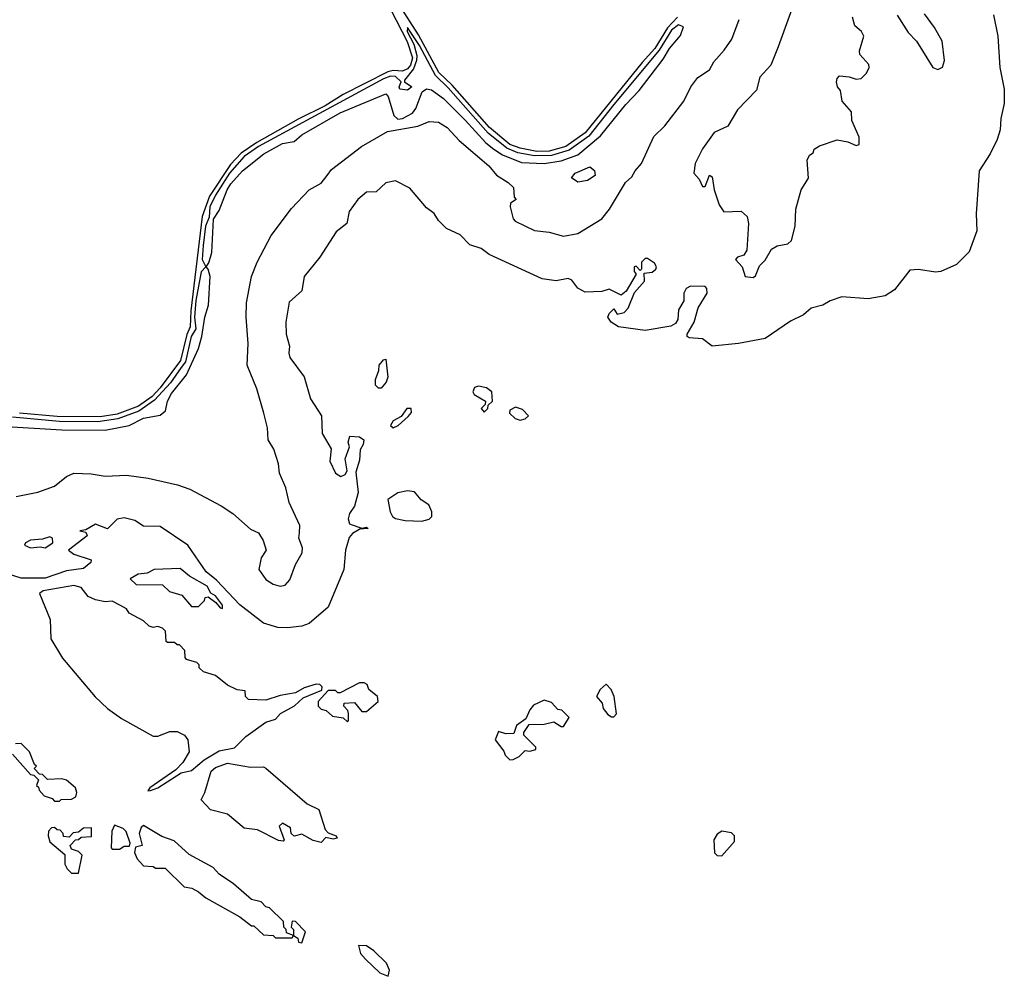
# Model space of a CAD drawing. Extents: x 2210602 to 2357277, y 510288 to 673808.
# Tile 145 of 256: x 2276679 to 2280782, y 588050 to 592034. Entities that reach past the tile are written whole.
import ezdxf

# ---------------------------------------------------------------- set-up
doc = ezdxf.new("R2010")
doc.units = 0

msp = doc.modelspace()

# ---------------------------------------------------------------- linework, layer by layer
at = {"layer": '0CON05XD'}
for points in [[(2279930.8, 592175), (2279839.4, 591920.6), (2279809.2, 591845), (2279763, 591795), (2279749, 591741), (2279670.9, 591659.1), (2279629.5, 591590.5), (2279573.3, 591565), (2279523.8, 591496.2), (2279493.8, 591435), (2279488.8, 591395), (2279510.7, 591370.7), (2279525, 591340), (2279535, 591340), (2279553.6, 591386.4), (2279565, 591380), (2279573.3, 591325), (2279593.6, 591263.6), (2279613.6, 591233.6), (2279685, 591237.5), (2279710, 591215), (2279716.2, 591185), (2279708.8, 591075), (2279696.4, 591053.6), (2279670, 591045), (2279662.5, 591035), (2279690, 591005), (2279702.5, 590965), (2279735, 590960), (2279745, 590967.5), (2279761.4, 591008.6), (2279785, 591033.3), (2279811.7, 591078.3), (2279835, 591092.5), (2279879.5, 591100.5), (2279895.7, 591114.3), (2279910.6, 591175), (2279914, 591245), (2279936.2, 591325), (2279966.4, 591373.6), (2279960.7, 591449.3), (2279970, 591470), (2279985, 591480), (2279990, 591495), (2280011.7, 591508.3), (2280085, 591533.3), (2280130, 591525), (2280165, 591510), (2280177.5, 591515), (2280176.7, 591545), (2280146.7, 591615), (2280145, 591650), (2280106, 591695), (2280099.3, 591739.3), (2280087.5, 591755), (2280083.3, 591775), (2280085, 591790), (2280095, 591800), (2280135, 591796.7), (2280165, 591786.2), (2280185, 591790), (2280208.3, 591811.7), (2280218.8, 591835), (2280217.1, 591847.1), (2280179.5, 591889.5), (2280178.8, 591905), (2280196.2, 591965), (2280186.7, 591985), (2280159.3, 592009.3), (2280150, 592045)], [(2278226.3, 592075), (2278293.4, 591943.4), (2278316.1, 591875), (2278308.1, 591845), (2278295, 591829.1), (2278275, 591819.9), (2278235, 591822.2), (2278213.1, 591816.9), (2278027.6, 591722.4), (2277952.4, 591675), (2277839.5, 591620.5), (2277667.5, 591522.5), (2277602.1, 591477.9), (2277558.5, 591431.5), (2277470.7, 591299.3), (2277440.3, 591215), (2277392.3, 590822.3), (2277389.6, 590755), (2277376.4, 590723.6), (2277350.2, 590615), (2277265, 590500.6), (2277231.4, 590465), (2277175, 590424.9), (2277085, 590390.8), (2277015, 590380.7), (2276835, 590381.8), (2276678.8, 590395)], [(2279420.7, 592045), (2279379.2, 592000.8), (2279325.6, 591915), (2279273.5, 591856.5), (2279035, 591562.8), (2278955, 591506.7), (2278885, 591487.2), (2278834.3, 591485.7), (2278765, 591499.5), (2278722, 591515), (2278636.6, 591585), (2278481, 591761), (2278425.2, 591815), (2278341.6, 591971.6), (2278259.4, 592099.4)], [(2276665, 590048.3), (2276755, 590066.8), (2276825, 590091.5), (2276875, 590131.6), (2276905, 590145.2), (2276977.2, 590142.8), (2277035, 590132.7), (2277125, 590136.9), (2277215.2, 590125.2), (2277337.6, 590097.6), (2277388.4, 590078.4), (2277519, 590009), (2277567.3, 589977.3), (2277641.8, 589911.8), (2277675, 589897.5), (2277693.3, 589865), (2277706, 589825), (2277685, 589792.5), (2277675.7, 589745), (2277705, 589703.2), (2277735, 589683.8), (2277765, 589675.5), (2277785, 589679.4), (2277805, 589701.9), (2277829.2, 589765), (2277856.8, 589813.2), (2277858.5, 589835), (2277842.5, 589875), (2277845, 589897.1), (2277847.1, 589927.1), (2277802.9, 590022.9), (2277787.9, 590085), (2277761.6, 590145), (2277757.5, 590185), (2277738.5, 590245), (2277714.3, 590285), (2277711.7, 590335), (2277697.1, 590395), (2277667.1, 590497.1), (2277627, 590595), (2277631.9, 590685), (2277623, 590795), (2277625.2, 590855), (2277645.2, 590965), (2277668.9, 591025), (2277727.1, 591135), (2277812.5, 591247.5), (2277886.2, 591325), (2277936.2, 591353.8), (2277960, 591385), (2277979.1, 591410.9), (2278104.1, 591505.8), (2278211.7, 591568.3), (2278338.8, 591591.2), (2278385, 591610.7), (2278425, 591607.9), (2278460.6, 591585), (2278510.9, 591530.8), (2278634.3, 591425), (2278666.2, 591386.2), (2278715, 591356.2), (2278737.5, 591335), (2278740, 591295), (2278747.5, 591285), (2278725, 591270), (2278722.5, 591255), (2278736, 591205), (2278744, 591195), (2278825, 591156.2), (2278885, 591148.8), (2278945, 591132.5), (2279005, 591144.2), (2279105, 591205.4), (2279136.8, 591245), (2279203.9, 591356.1), (2279230.5, 591379.5), (2279244.2, 591405), (2279270.4, 591435), (2279322.1, 591547.9), (2279368.1, 591591.9), (2279446.4, 591695), (2279475.6, 591754.4), (2279505, 591793.8), (2279553.3, 591825), (2279571.5, 591858.5), (2279615, 591906.9), (2279646.6, 591953.4), (2279677.4, 592035)], [(2280736.6, 592055), (2280754.6, 591965), (2280764, 591835), (2280780.8, 591745), (2280782, 591685), (2280767.6, 591622.4), (2280765.4, 591575.4), (2280751.8, 591535), (2280723.6, 591475), (2280677.6, 591405), (2280665.3, 591225.3), (2280668.2, 591155), (2280635, 591066.9), (2280582.9, 591015), (2280518, 590985), (2280495, 590982.1), (2280425, 590993.4), (2280388.9, 590991.1), (2280325, 590908.8), (2280285, 590884.2), (2280215, 590871.2), (2280105, 590879.4), (2280056.4, 590863.6), (2280025.5, 590845), (2279977.8, 590832.2), (2279945, 590805.5), (2279891, 590779), (2279785, 590706.1), (2279675, 590685.6), (2279565, 590674.5), (2279524.5, 590704.5), (2279469.3, 590709.3), (2279460, 590715), (2279460, 590725), (2279490, 590775), (2279506.4, 590833.6), (2279543.8, 590895), (2279542.5, 590915), (2279535, 590922.5), (2279475, 590924.2), (2279456.2, 590915), (2279446.2, 590895), (2279447, 590863), (2279424.4, 590825.6), (2279422, 590785), (2279411.4, 590768.6), (2279392.1, 590757.9), (2279285, 590739.4), (2279175, 590754.6), (2279144.2, 590775), (2279130, 590795), (2279135, 590810), (2279155, 590830), (2279168.3, 590808.3), (2279197.5, 590815), (2279215, 590832.5), (2279241.7, 590898.3), (2279282.5, 590945), (2279281.7, 590978.3), (2279315, 590982.5), (2279330, 590995), (2279332.5, 591005), (2279325, 591020), (2279295, 591040), (2279285, 591040), (2279270, 591025), (2279270, 590995), (2279265, 590990)], [(2280335, 592053.3), (2280381.4, 591981.4), (2280415.7, 591945), (2280484.2, 591835), (2280505, 591827.5), (2280524.1, 591835.9), (2280532.5, 591865), (2280522.5, 591945), (2280491.4, 592001.4), (2280449.1, 592059.1)], [(2276625, 590340.2), (2276855, 590325.6), (2277035, 590324.3), (2277135, 590344.3), (2277195, 590374.4), (2277265, 590386.9), (2277287, 590405), (2277295.7, 590445), (2277312.1, 590477.9), (2277375, 590554.6), (2277424.8, 590665), (2277438.9, 590715), (2277450.7, 590795), (2277466.8, 590845), (2277472.7, 590965), (2277464.2, 590995), (2277456.2, 591005), (2277467.7, 591022.3), (2277480.5, 591065), (2277487.2, 591202.8), (2277510.8, 591239.2), (2277544.3, 591325.7), (2277559, 591351), (2277607.7, 591405), (2277696.4, 591475), (2277775, 591518.8), (2277823.6, 591526.4), (2277855, 591554.4), (2278015, 591646.6), (2278205, 591725.7), (2278214.5, 591714.5), (2278238.5, 591635), (2278255, 591619.6), (2278275, 591622.5), (2278315.7, 591645), (2278330, 591665), (2278355.9, 591734.1), (2278375, 591746), (2278395, 591742.5), (2278445, 591706.7), (2278535.5, 591615.5), (2278621.9, 591521.9), (2278654.5, 591494.5), (2278691.7, 591471.7), (2278769.8, 591439.7), (2278865.2, 591434.8), (2278935, 591446.1), (2279005, 591471), (2279099.6, 591550.4), (2279205, 591680.9), (2279260.7, 591739.3), (2279360.7, 591869.3), (2279387.5, 591915), (2279432.2, 591967.8), (2279445.6, 592005), (2279425, 592013), (2279395, 591990.7), (2279343.3, 591906.7), (2279155, 591680.5), (2279050.5, 591549.5), (2278969.6, 591490.4), (2278895, 591469), (2278825, 591467.5), (2278755, 591479.9), (2278708.8, 591498.8), (2278631.7, 591561.7), (2278465, 591750.8), (2278412.1, 591802.1), (2278345, 591927.4), (2278295, 592001.9), (2278294.6, 591985), (2278322, 591932), (2278333.8, 591885), (2278332.9, 591865), (2278320, 591830), (2278282.7, 591782.7), (2278283.3, 591775), (2278313.3, 591755), (2278295, 591741.4), (2278263.3, 591745), (2278260, 591755), (2278268.8, 591775), (2278245, 591798.2), (2278225, 591798.8), (2278195, 591787.7), (2277675, 591505.7), (2277615, 591464.8), (2277553.3, 591395), (2277495, 591303.3), (2277472.1, 591255), (2277468.5, 591211.5), (2277453.3, 591175), (2277443.5, 591093.5), (2277440, 591035), (2277454.4, 591005), (2277435, 590983.8), (2277414, 590865), (2277408.5, 590795), (2277413.1, 590746.9), (2277393.7, 590715), (2277370.8, 590609.2), (2277352.1, 590585), (2277308.5, 590521.5), (2277240.8, 590449.2), (2277176.2, 590403.8), (2277087.9, 590372.1), (2277005, 590359.3), (2276845, 590360.3), (2276649.2, 590379.2)], [(2279005, 591358), (2278978.8, 591375), (2278993.3, 591395), (2279055, 591421.1), (2279075, 591406), (2279077.5, 591385), (2279045, 591364.2), (2279005, 591358)], [(2279265, 590990), (2279248.3, 591008.3), (2279240, 591005), (2279240, 590985), (2279247.5, 590975), (2279206.2, 590903.8), (2279185, 590887.5), (2279135, 590912), (2279105, 590902.5), (2279035, 590899), (2279005, 590915.7), (2278979.4, 590949.4), (2278965, 590956.9), (2278915, 590946.2), (2278856.7, 590955), (2278635, 591056.3), (2278602, 591082), (2278555, 591096.7), (2278515, 591138.8), (2278457.5, 591165), (2278425, 591198.2), (2278406.9, 591226.9), (2278375, 591251.3), (2278305, 591332.5), (2278245, 591362.9), (2278205, 591354.3), (2278165, 591316.7), (2278125, 591315.5), (2278088.2, 591285), (2278052.9, 591235), (2278042.5, 591185), (2277998.7, 591151.3), (2277930, 591045), (2277865.4, 590965), (2277855.2, 590904.8), (2277802.4, 590857.6), (2277788.6, 590775), (2277790, 590725), (2277804.2, 590675), (2277800.6, 590645), (2277805, 590626.7), (2277865, 590546.7), (2277890.8, 590455), (2277936.7, 590385), (2277940.2, 590310.2), (2277977.1, 590247.1), (2277971.9, 590195), (2277995, 590146.2), (2278017.7, 590132.3), (2278035, 590140), (2278043.8, 590155), (2278036.2, 590205), (2278053.3, 590255), (2278047.5, 590275), (2278055, 590300), (2278095, 590296.7), (2278113.3, 590285), (2278110.8, 590265), (2278097.5, 590242.5), (2278095, 590200), (2278080.5, 590149.5), (2278089.4, 590065), (2278075, 590007.5), (2278053.1, 589976.9), (2278048.1, 589955), (2278054.3, 589935), (2278061.2, 589931.2), (2278105, 589916.2), (2278125, 589921.2), (2278131.2, 589915), (2278097.3, 589912.7), (2278065.6, 589894.4), (2278052.4, 589877.6), (2278037.1, 589825), (2278029.4, 589745), (2277965, 589587.9), (2277885, 589518.9), (2277855, 589508.8), (2277795, 589501.1), (2277755, 589503.3), (2277695, 589520.9), (2277597.3, 589597.3), (2277500, 589700), (2277455.9, 589735), (2277379.7, 589845), (2277265, 589924), (2277195, 589924.4), (2277159.1, 589949.1), (2277115, 589960), (2277086, 589954), (2277045, 589913.3), (2276995, 589933.3), (2276955, 589910), (2276930, 589905), (2276955, 589900), (2276960, 589885), (2276882.5, 589825), (2276905, 589808.8), (2276977.5, 589785), (2276975.9, 589774.1), (2276945, 589748), (2276875, 589738.8), (2276785, 589708.2), (2276685, 589708.7), (2276596.2, 589736.2)], [(2278185, 590500), (2278175, 590500), (2278161.7, 590511.7), (2278162.5, 590535), (2278176.4, 590573.6), (2278177.5, 590595), (2278195, 590617.5), (2278205, 590620), (2278213.3, 590545), (2278206.7, 590525), (2278185, 590500)], [(2278615, 590400), (2278630, 590415), (2278631.7, 590428.3), (2278650, 590445), (2278646.7, 590485), (2278625, 590501.2), (2278591.7, 590508.3), (2278575, 590502.5), (2278567.5, 590485), (2278573.6, 590473.6), (2278620, 590445), (2278618.3, 590431.7), (2278602.5, 590415), (2278615, 590400)], [(2278235, 590333.8), (2278256.4, 590343.6), (2278298.3, 590381.7), (2278311.7, 590398.3), (2278310, 590415), (2278292.5, 590415), (2278268.3, 590381.7), (2278235, 590363.3), (2278224.2, 590344.2), (2278235, 590333.8)], [(2278765, 590366.7), (2278785, 590372.5), (2278800, 590385), (2278775, 590411.2), (2278745, 590420), (2278721.7, 590408.3), (2278720, 590395), (2278743.9, 590373.9), (2278765, 590366.7)], [(2278355, 589946.2), (2278385, 589954), (2278396.2, 589965), (2278396.7, 589985), (2278383.6, 590013.6), (2278352.5, 590035), (2278325, 590067.5), (2278295, 590072.5), (2278255, 590063.3), (2278213.8, 590036.2), (2278223.8, 589985), (2278233.3, 589965), (2278245, 589956.7), (2278285, 589948.8), (2278355, 589946.2)], [(2276785, 589834.2), (2276817.5, 589855), (2276816.7, 589875), (2276805, 589880), (2276775, 589870), (2276725, 589867.1), (2276703.8, 589855), (2276700, 589845), (2276725, 589834.3), (2276765, 589838.8), (2276785, 589834.2)], [(2277525, 589582.5), (2277525, 589596), (2277496, 589635), (2277476.4, 589646.4), (2277461.2, 589675), (2277386.5, 589716.5), (2277348.3, 589748.3), (2277240, 589745), (2277210.5, 589729.5), (2277172.5, 589725), (2277140, 589705), (2277165, 589682.5), (2277275, 589680), (2277303, 589653), (2277355, 589637.5), (2277395, 589590), (2277425, 589590), (2277450, 589615), (2277451.7, 589628.3), (2277465, 589630), (2277496.7, 589606.7), (2277514.2, 589584.2), (2277525, 589582.5)], [(2277213, 588823), (2277225, 588824.2), (2277255.4, 588834.6), (2277352.4, 588897.6), (2277395, 588907.5), (2277448.5, 588951.5), (2277511.2, 588988.8), (2277575, 589001.2), (2277621.7, 589048.3), (2277705, 589108), (2277745, 589121.2), (2277766.7, 589145), (2277825, 589176.7), (2277860.3, 589209.7), (2277938.3, 589241.7), (2277940, 589255), (2277930, 589265), (2277915, 589266.2), (2277865, 589252), (2277828.8, 589231.2), (2277765, 589220), (2277705, 589200), (2277633, 589203), (2277620, 589215), (2277618.3, 589238.3), (2277585, 589242.5), (2277545, 589262.5), (2277495, 589302.5), (2277445, 589317.5), (2277427.5, 589335), (2277427, 589347), (2277417, 589357), (2277375, 589370), (2277368.3, 589378.3), (2277367, 589407), (2277345, 589430), (2277335, 589430), (2277325, 589440), (2277295, 589440), (2277290, 589445), (2277287, 589487), (2277275, 589500), (2277255, 589507.5), (2277235, 589502.5), (2277218.3, 589508.3), (2277195, 589530), (2277135, 589562.5), (2277125, 589580), (2277100, 589595), (2277065, 589612.5), (2277035, 589610), (2276995, 589617.5), (2276965, 589632.5), (2276935, 589668.8), (2276905, 589677.5), (2276777.5, 589655), (2276762.5, 589645), (2276806.1, 589536.1), (2276809.2, 589455), (2276857.5, 589375), (2276994.5, 589214.5), (2277045, 589166), (2277103.7, 589123.7), (2277235, 589050), (2277255, 589050), (2277305, 589070), (2277335, 589069.2), (2277366.7, 589055), (2277380, 589035), (2277386.2, 588985), (2277359.5, 588940.5), (2277330.5, 588909.5), (2277221.2, 588835), (2277213, 588823)], [(2278045, 589110), (2278050, 589115), (2278050, 589145), (2278047, 589157), (2278030, 589175), (2278031.7, 589188.3), (2278075, 589190), (2278105, 589152.5), (2278125, 589152.5), (2278172.5, 589195), (2278170, 589215), (2278134.1, 589244.1), (2278127.5, 589265), (2278115, 589272.5), (2278095, 589272.5), (2278015, 589230), (2278005, 589230), (2277995, 589240), (2277965, 589240), (2277922.5, 589195), (2277922.5, 589175), (2277935, 589162.5), (2277957, 589157), (2277983, 589133), (2278027, 589127), (2278045, 589110)], [(2279155, 589130), (2279166.7, 589143.3), (2279156.2, 589215), (2279143.3, 589245), (2279123.6, 589266.4), (2279097.5, 589245), (2279082.5, 589215), (2279107, 589187), (2279110, 589165), (2279130.7, 589140.7), (2279145, 589130), (2279155, 589130)], [(2278721.7, 588951.7), (2278735, 588952.5), (2278760, 588965), (2278785, 588990), (2278805, 588987.5), (2278830, 588995), (2278830, 589005), (2278780, 589055), (2278780, 589065), (2278801.7, 589098.3), (2278865, 589100), (2278905, 589110), (2278935, 589090), (2278945, 589090), (2278968.3, 589128.3), (2278938.3, 589158.3), (2278921.7, 589161.7), (2278895, 589190), (2278865, 589200), (2278820.7, 589179.3), (2278805, 589160), (2278788.3, 589121.7), (2278750, 589095), (2278738.3, 589061.7), (2278705, 589060), (2278675, 589070), (2278660, 589035), (2278697, 588987), (2278701.7, 588971.7), (2278721.7, 588951.7)], [(2276845, 588780), (2276853, 588787), (2276895, 588787.5), (2276913, 588797), (2276917.5, 588815), (2276912.5, 588835), (2276875, 588867.5), (2276855, 588872.5), (2276795, 588870), (2276775, 588890), (2276761.7, 588891.7), (2276740, 588915), (2276750, 588925), (2276741.7, 588931.7), (2276720, 588985), (2276685, 589020), (2276661.7, 589018.3)], [(2276650, 588975), (2276725, 588890), (2276738.3, 588888.3), (2276758.3, 588868.3), (2276750, 588845), (2276758.3, 588838.3), (2276760, 588825), (2276781.7, 588801.7), (2276815, 588790), (2276825, 588780), (2276845, 588780)], [(2277935, 588607.5), (2277902.5, 588615), (2277855, 588642.5), (2277823.3, 588633.3), (2277810, 588645), (2277808.3, 588668.3), (2277775, 588687.5), (2277760, 588675), (2277781.7, 588618.3), (2277777, 588613), (2277757.5, 588615), (2277670.5, 588660.5), (2277615, 588667.5), (2277545.6, 588725.6), (2277475, 588742.9), (2277436.2, 588785), (2277450.8, 588815), (2277477.5, 588905), (2277495, 588920), (2277545, 588938), (2277640.5, 588920.5), (2277695, 588922.5), (2277705, 588917.5), (2277877.7, 588767.7), (2277926, 588745), (2277951.7, 588661.7), (2277965, 588647.5), (2277997.5, 588635), (2278002.5, 588625), (2277985, 588621.2), (2277955, 588627.5), (2277935, 588607.5)], [(2276925, 588480), (2276940, 588555), (2276925, 588570), (2276895, 588580), (2276890, 588595), (2276911.7, 588618.3), (2276925, 588620), (2276935, 588630), (2276978.3, 588631.7), (2276978.3, 588668.3), (2276945, 588667.5), (2276925, 588650), (2276903, 588647), (2276885, 588630), (2276861.7, 588631.7), (2276860, 588645), (2276848.3, 588658.3), (2276835, 588660), (2276825, 588670), (2276811.7, 588668.3), (2276800, 588655), (2276797.5, 588635), (2276805, 588610), (2276867, 588557), (2276867, 588517), (2276877, 588497), (2276895, 588480), (2276925, 588480)], [(2277095, 588580), (2277115, 588592.5), (2277137.5, 588592.5), (2277140, 588605), (2277123, 588653), (2277110, 588665), (2277075, 588680), (2277063.3, 588655), (2277060, 588585), (2277065, 588580), (2277095, 588580)], [(2277815, 588210), (2277820, 588220), (2277791.7, 588231.7), (2277790, 588245), (2277780, 588255), (2277778.3, 588278.3), (2277720, 588335), (2277705, 588340), (2277685, 588360), (2277645, 588370), (2277570, 588435), (2277510, 588475), (2277485, 588502.5), (2277385, 588557.5), (2277323.6, 588613.6), (2277272.3, 588632.3), (2277195, 588677.5), (2277185, 588670), (2277177.5, 588645), (2277190, 588595), (2277162.5, 588587.5), (2277157.5, 588565), (2277169.3, 588539.3), (2277195, 588510), (2277235, 588507.5), (2277245, 588500), (2277285, 588500), (2277365, 588422.5), (2277396.4, 588416.4), (2277425, 588402.5), (2277455, 588377.5), (2277597, 588297), (2277645, 588260), (2277655, 588260), (2277695, 588222.5), (2277735, 588220), (2277745, 588210), (2277815, 588210)], [(2279605, 588552.3), (2279657.9, 588612.1), (2279657.6, 588635), (2279645, 588648.2), (2279605, 588654.3), (2279585, 588641.4), (2279571.1, 588618.9), (2279574.8, 588564.8), (2279585, 588553.8), (2279605, 588552.3)], [(2277855, 588190), (2277870, 588235), (2277828.3, 588278.3), (2277815, 588280), (2277810, 588255), (2277820, 588245), (2277820, 588220), (2277838.3, 588208.3), (2277841.7, 588191.7), (2277855, 588190)], [(2278215, 588050), (2278220, 588075), (2278207.5, 588105), (2278155, 588156.7), (2278125, 588176.7), (2278091.7, 588178.3), (2278100, 588145), (2278120.7, 588120.7), (2278180, 588065), (2278215, 588050)]]:
    msp.add_lwpolyline(points, dxfattribs=at)

doc.saveas('drawing.dxf')
